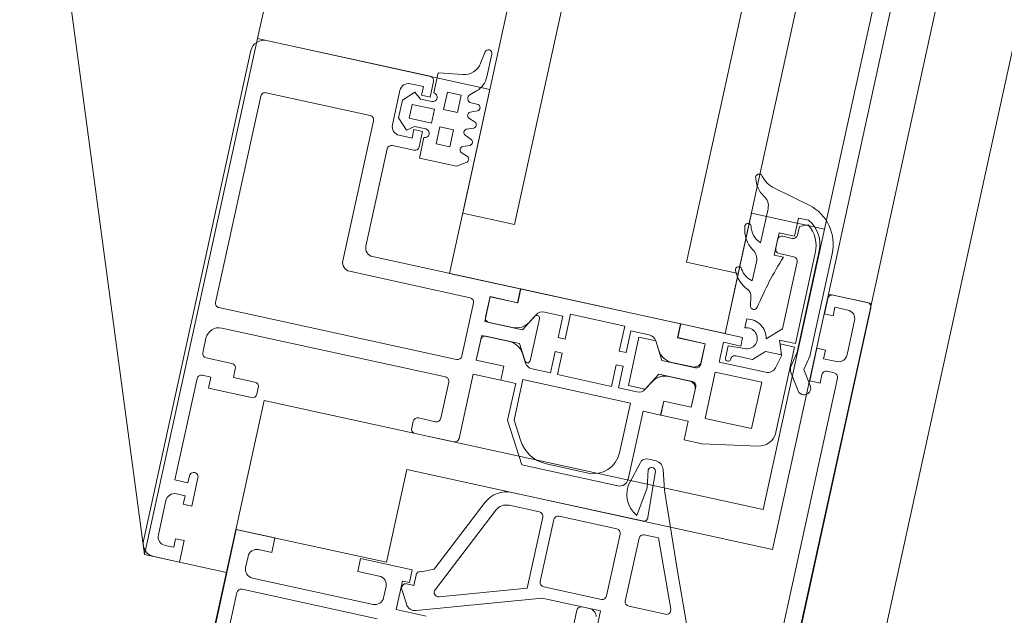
# Model space of a CAD drawing. Header units: metres. Extents: x 233012 to 233264, y 553571 to 554014.
# Tile 179 of 256: x 233199.6507 to 233199.7624, y 553815.1538 to 553815.2215. Entities that reach past the tile are written whole.
import ezdxf

# ---------------------------------------------------------------- set-up
doc = ezdxf.new("R2010")
doc.units = ezdxf.units.M
for name, color, linetype, lineweight in [('A-NL$1A_detailuitwerking', 252, 'Continuous', 5), ('A-NL30_stijlen_dorpels-pui', 252, 'Continuous', 5), ('A-NL30_wandopeningen', 252, 'Continuous', 5)]:
    doc.layers.add(name, color=color, linetype=linetype, lineweight=lineweight)

# ---------------------------------------------------------------- blocks, each defined once
blk = doc.blocks.new('NLRS_31_WI_CWP_aluminium raam_gen_mie - AWS 65 BS kiep-2839039-01_Situatie')
at = {"layer": 'A-NL$1A_detailuitwerking'}
for p, q in [((-0.1934996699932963, 0.05945019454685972), (-0.2504996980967, 0.05945019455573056)), ((-0.2519996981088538, 0.05795019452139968), (-0.2519996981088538, 0.0549501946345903)), ((-0.2494996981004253, 0.05795019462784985), (-0.2454996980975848, 0.05795019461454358)), ((-0.242999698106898, 0.05595019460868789), (-0.242999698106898, 0.05745019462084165)), ((-0.242999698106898, 0.05745019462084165), (-0.2311996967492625, 0.05745019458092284)), ((-0.2281997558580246, 0.05745013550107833), (-0.2264996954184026, 0.05745013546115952)), ((-0.2222996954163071, 0.0572501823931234), (-0.1982996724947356, 0.05725018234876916)), ((-0.1919996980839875, 0.03895020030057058), (-0.1919996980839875, 0.05795022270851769)), ((-0.2504996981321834, 0.0559501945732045), (-0.2504996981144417, 0.05695019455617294)), ((-0.249499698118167, 0.05595019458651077), (-0.2504996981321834, 0.0559501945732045)), ((-0.2494996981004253, 0.05495019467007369), (-0.249499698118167, 0.05595019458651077)), ((-0.2444996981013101, 0.05595019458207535), (-0.2454996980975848, 0.05595019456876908)), ((-0.2454996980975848, 0.05595019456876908), (-0.2454996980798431, 0.05495019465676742)), ((-0.2444996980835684, 0.05695019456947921), (-0.2444996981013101, 0.05595019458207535)), ((-0.2421996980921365, 0.05595019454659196), (-0.242999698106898, 0.05595019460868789)), ((-0.2306996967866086, 0.05595019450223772), (-0.2319996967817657, 0.05595019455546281)), ((-0.2319996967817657, 0.05595019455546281), (-0.231999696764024, 0.05095019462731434)), ((-0.2306996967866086, 0.05695019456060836), (-0.2306996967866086, 0.05595019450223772)), ((-0.2286996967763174, 0.05395019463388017), (-0.2286996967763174, 0.05695019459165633)), ((-0.2249996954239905, 0.05595013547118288), (-0.2249996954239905, 0.02995023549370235)), ((-0.2227996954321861, 0.02915019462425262), (-0.2227996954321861, 0.05675018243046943)), ((-0.1977996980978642, 0.05675020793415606), (-0.1977996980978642, 0.0446502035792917)), ((-0.2519996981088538, 0.0549501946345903), (-0.2494996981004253, 0.05495019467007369)), ((-0.2454996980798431, 0.05495019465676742), (-0.2421996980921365, 0.05495019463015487)), ((-0.2301996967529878, 0.05095019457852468), (-0.2301996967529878, 0.05345019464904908)), ((-0.2301996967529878, 0.05345019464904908), (-0.2291996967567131, 0.05345019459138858)), ((-0.2314996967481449, 0.05045019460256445), (-0.2306996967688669, 0.05045019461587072)), ((-0.2469998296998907, 0.04945028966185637), (-0.2734999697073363, 0.04945028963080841)), ((-0.2469998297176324, 0.04495028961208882), (-0.2469998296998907, 0.04945028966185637)), ((-0.2694998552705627, 0.04785028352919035), (-0.25399981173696, 0.04785028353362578)), ((-0.2534998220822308, 0.04735029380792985), (-0.2534998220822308, 0.03165031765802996)), ((-0.2509997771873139, 0.04748437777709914), (-0.2496998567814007, 0.04748437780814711)), ((-0.2519998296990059, 0.03245034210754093), (-0.2519998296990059, 0.04648432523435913)), ((-0.2486998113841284, 0.04648433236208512), (-0.2486998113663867, 0.04495028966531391)), ((-0.2486998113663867, 0.04495028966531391), (-0.2469998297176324, 0.04495028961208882)), ((-0.1982997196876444, 0.04415018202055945), (-0.2145996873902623, 0.04415018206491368)), ((-0.2155996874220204, 0.04315018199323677), (-0.2155996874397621, 0.02915019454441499)), ((-0.2123996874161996, 0.04195019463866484), (-0.2010994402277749, 0.04195019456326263)), ((-0.200599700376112, 0.04145045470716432), (-0.2005997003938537, 0.03894993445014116)), ((-0.1973763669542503, 0.04145033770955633), (-0.1985641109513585, 0.04026259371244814)), ((-0.1982996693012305, 0.04195019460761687), (-0.1942997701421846, 0.04195019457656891)), ((-0.195323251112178, 0.04145033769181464), (-0.1973763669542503, 0.04145033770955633)), ((-0.1941354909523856, 0.04026257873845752), (-0.195323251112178, 0.04145033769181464)), ((-0.2133996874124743, 0.02375019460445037), (-0.2133996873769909, 0.04095019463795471)), ((-0.1992997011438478, 0.03945019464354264), (-0.1992997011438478, 0.0409501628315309)), ((-0.1985641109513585, 0.04026259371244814), (-0.1979498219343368, 0.03945033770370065)), ((-0.1971498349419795, 0.03765036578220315), (-0.1971498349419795, 0.04025034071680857)), ((-0.1971498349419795, 0.04025034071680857), (-0.1955497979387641, 0.04025034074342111)), ((-0.1955497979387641, 0.04025034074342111), (-0.1955497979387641, 0.03765036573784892)), ((-0.1947498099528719, 0.03945033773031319), (-0.1941354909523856, 0.04026257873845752)), ((-0.1932997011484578, 0.04095012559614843), (-0.1932997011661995, 0.03945019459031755)), ((-0.1982997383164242, 0.03945019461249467), (-0.1992997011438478, 0.03945019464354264)), ((-0.1982997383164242, 0.03845019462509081), (-0.1982997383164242, 0.03945019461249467)), ((-0.1979498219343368, 0.03945033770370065), (-0.1979498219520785, 0.0381508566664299)), ((-0.1947498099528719, 0.03815086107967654), (-0.1947498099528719, 0.03945033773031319)), ((-0.1932997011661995, 0.03945019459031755), (-0.1942997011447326, 0.03945019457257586)), ((-0.1942997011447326, 0.03945019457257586), (-0.1942997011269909, 0.03845019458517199)), ((-0.1989498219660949, 0.03815036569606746), (-0.201349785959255, 0.03815036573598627)), ((-0.201349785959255, 0.03815036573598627), (-0.201349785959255, 0.03385037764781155)), ((-0.2000999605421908, 0.03845019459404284), (-0.1982997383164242, 0.03845019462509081)), ((-0.1942997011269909, 0.03845019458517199), (-0.1924997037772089, 0.03845019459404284)), ((-0.19140688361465, 0.03815036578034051), (-0.1937498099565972, 0.03815036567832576)), ((-0.1910010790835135, 0.0353523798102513), (-0.19140688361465, 0.03815036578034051)), ((-0.1955497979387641, 0.03765036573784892), (-0.1971498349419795, 0.03765036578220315)), ((-0.199357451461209, 0.03505035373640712), (-0.1993574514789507, 0.03665035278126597)), ((-0.1993574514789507, 0.03665035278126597), (-0.1973574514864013, 0.03665035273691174)), ((-0.1973574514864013, 0.03665035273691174), (-0.1973574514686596, 0.03505035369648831)), ((-0.1953497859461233, 0.03505035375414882), (-0.1953497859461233, 0.03665035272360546)), ((-0.1953497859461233, 0.03665035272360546), (-0.1933497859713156, 0.03665035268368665)), ((-0.1933497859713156, 0.03665035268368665), (-0.1933497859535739, 0.03505035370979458)), ((-0.2471998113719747, 0.03495028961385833), (-0.2486998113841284, 0.03495028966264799)), ((-0.2486998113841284, 0.03495028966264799), (-0.2486998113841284, 0.03245033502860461)), ((-0.2471998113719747, 0.0289502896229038), (-0.2471998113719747, 0.03495028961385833)), ((-0.1973574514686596, 0.03505035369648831), (-0.199357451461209, 0.03505035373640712)), ((-0.1933497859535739, 0.03505035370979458), (-0.1953497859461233, 0.03505035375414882)), ((-0.201349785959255, 0.03385037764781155), (-0.2006963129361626, 0.03285080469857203)), ((-0.2000028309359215, 0.03285004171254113), (-0.1996963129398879, 0.03364995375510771)), ((-0.1990028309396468, 0.03365071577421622), (-0.1986963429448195, 0.03285080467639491)), ((-0.1980028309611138, 0.03285004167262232), (-0.1976963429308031, 0.03364995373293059)), ((-0.1970028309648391, 0.03365071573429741), (-0.1966963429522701, 0.03285080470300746)), ((-0.1960028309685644, 0.03285004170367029), (-0.1956963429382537, 0.03364995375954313)), ((-0.1950028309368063, 0.03365071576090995), (-0.1946963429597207, 0.03285080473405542)), ((-0.193949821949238, 0.03293069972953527), (-0.193949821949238, 0.03375070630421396)), ((-0.1930785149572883, 0.03408549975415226), (-0.1925013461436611, 0.03345947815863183)), ((-0.1879637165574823, 0.03344925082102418), (-0.1893313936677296, 0.03366355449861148)), ((-0.2306996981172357, 0.03245019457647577), (-0.2314996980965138, 0.0324501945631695)), ((-0.1906633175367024, 0.03265407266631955), (-0.1880256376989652, 0.03265407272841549)), ((-0.2496998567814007, 0.03145028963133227), (-0.2509997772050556, 0.03145028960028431)), ((-0.2319996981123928, 0.03195019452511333), (-0.2319996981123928, 0.02745019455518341)), ((-0.2301996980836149, 0.02995023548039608), (-0.2301996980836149, 0.03195019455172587)), ((-0.2519998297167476, 0.02627029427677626), (-0.2519998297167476, 0.02975029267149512)), ((-0.2519998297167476, 0.02975029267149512), (-0.2486998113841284, 0.02975029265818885)), ((-0.2496493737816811, 0.02963330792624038), (-0.2511450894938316, 0.0287697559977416)), ((-0.2488993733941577, 0.02840030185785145), (-0.2488993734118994, 0.02920029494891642)), ((-0.2486998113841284, 0.02975029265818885), (-0.2486998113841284, 0.02895028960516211)), ((-0.2254996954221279, 0.02945023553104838), (-0.2296996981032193, 0.02945023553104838)), ((-0.247699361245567, 0.02840030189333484), (-0.2488993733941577, 0.02840030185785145)), ((-0.2486998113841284, 0.02895028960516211), (-0.2471998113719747, 0.0289502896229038)), ((-0.2160996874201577, 0.0286501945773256), (-0.2222996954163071, 0.02865019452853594)), ((-0.2516360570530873, 0.0275244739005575), (-0.2471997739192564, 0.01387099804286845)), ((-0.2466220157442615, 0.02654114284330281), (-0.2471993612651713, 0.02790030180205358)), ((-0.2314996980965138, 0.02695019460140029), (-0.2239996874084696, 0.02695019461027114)), ((-0.2239996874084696, 0.02695019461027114), (-0.2239996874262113, 0.02375019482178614)), ((-0.2223996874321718, 0.02375019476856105), (-0.2223996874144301, 0.02695019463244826)), ((-0.2223996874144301, 0.02695019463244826), (-0.2199996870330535, 0.02695019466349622)), ((-0.2195192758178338, 0.02694000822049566), (-0.2223792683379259, 0.02694000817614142)), ((-0.2223792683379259, 0.02694000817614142), (-0.2223791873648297, 0.02373935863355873)), ((-0.2195192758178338, 0.02370928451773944), (-0.2195192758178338, 0.02694000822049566)), ((-0.2150201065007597, 0.02694000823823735), (-0.2178800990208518, 0.02694000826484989)), ((-0.2178800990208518, 0.02694000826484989), (-0.2178800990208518, 0.02370928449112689)), ((-0.2173996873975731, 0.02695019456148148), (-0.2149996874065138, 0.02695019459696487)), ((-0.2150201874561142, 0.0237393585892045), (-0.2150201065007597, 0.02694000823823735)), ((-0.2149996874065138, 0.02695019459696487), (-0.2149996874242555, 0.02375019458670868)), ((-0.2488676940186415, 0.02593268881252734), (-0.2385657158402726, 0.0211293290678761)), ((-0.2379318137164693, 0.02248841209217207), (-0.2466220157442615, 0.02654114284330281)), ((-0.2194996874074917, 0.02645019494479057), (-0.2194996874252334, 0.02255015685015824)), ((-0.2178996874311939, 0.02255015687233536), (-0.2178996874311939, 0.02645019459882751)), ((-0.2464465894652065, 0.01575981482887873), (-0.2495545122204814, 0.02532501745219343)), ((-0.2239996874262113, 0.02375019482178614), (-0.2223996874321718, 0.02375019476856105)), ((-0.2223791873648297, 0.02373935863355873), (-0.223999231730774, 0.02374050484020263)), ((-0.223999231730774, 0.02374050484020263), (-0.223999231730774, 0.02200011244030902)), ((-0.2134014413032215, 0.02374050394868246), (-0.2150201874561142, 0.0237393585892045)), ((-0.2149996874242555, 0.02375019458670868), (-0.2133996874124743, 0.02375019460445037)), ((-0.2134014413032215, 0.005159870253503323), (-0.2134014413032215, 0.02374050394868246)), ((-0.2194996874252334, 0.02255015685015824), (-0.2213012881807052, 0.02151000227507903)), ((-0.2160980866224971, 0.0215100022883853), (-0.2178996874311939, 0.02255015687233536)), ((-0.2282987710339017, 0.02200011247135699), (-0.232899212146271, 0.01934382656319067)), ((-0.2301993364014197, 0.02009442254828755), (-0.2281111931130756, 0.02130011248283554)), ((-0.223999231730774, 0.02200011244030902), (-0.2282987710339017, 0.02200011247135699)), ((-0.2281111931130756, 0.02130011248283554), (-0.2234190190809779, 0.02130011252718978)), ((-0.2234190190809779, 0.02130011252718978), (-0.2234190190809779, 0.00880011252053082)), ((-0.2215090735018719, 0.021405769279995), (-0.2205192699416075, 0.02197723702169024)), ((-0.2168801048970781, 0.02197723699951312), (-0.2158903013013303, 0.02140576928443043)), ((-0.2220090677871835, 0.0183998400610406), (-0.2220090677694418, 0.02053737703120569)), ((-0.221151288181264, 0.02095019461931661), (-0.2162480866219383, 0.02095019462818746)), ((-0.2153903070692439, 0.02053737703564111), (-0.2153903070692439, 0.0183998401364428)), ((-0.237699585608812, 0.01976984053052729), (-0.237699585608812, 0.01625981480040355)), ((-0.2361997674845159, 0.004584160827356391), (-0.2361997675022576, 0.01976954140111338)), ((-0.232899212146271, 0.01934382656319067), (-0.2328992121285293, 0.008200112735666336)), ((-0.2195120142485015, 0.01839984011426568), (-0.2220090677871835, 0.0183998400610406)), ((-0.2195120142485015, 0.01759984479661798), (-0.2195120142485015, 0.01839984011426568)), ((-0.2153903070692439, 0.0183998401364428), (-0.2178873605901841, 0.01839984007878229)), ((-0.2178873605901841, 0.01839984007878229), (-0.2178873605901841, 0.01759984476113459)), ((-0.2220090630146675, 0.01130017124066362), (-0.2220090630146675, 0.01759984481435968)), ((-0.2220090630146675, 0.01759984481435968), (-0.2195120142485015, 0.01759984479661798)), ((-0.2178873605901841, 0.01759984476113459), (-0.2149996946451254, 0.0175998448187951)), ((-0.2149996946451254, 0.0175998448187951), (-0.2149996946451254, 0.01130017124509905)), ((-0.2381995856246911, 0.0157598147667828), (-0.2464465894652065, 0.01575981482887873)), ((-0.2321992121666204, 0.01180011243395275), (-0.2321992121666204, 0.01663039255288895)), ((-0.2471997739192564, 0.01387099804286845), (-0.2471997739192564, 0.007060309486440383)), ((-0.2458993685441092, 0.007260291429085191), (-0.2458993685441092, 0.01395980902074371)), ((-0.2453993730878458, 0.01445980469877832), (-0.2381995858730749, 0.01445980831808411)), ((-0.237699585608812, 0.0139598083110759), (-0.237699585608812, 0.007260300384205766)), ((-0.2194992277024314, 0.01130017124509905), (-0.2220090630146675, 0.01130017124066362)), ((-0.2194992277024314, 0.01050018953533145), (-0.2194992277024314, 0.01130017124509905)), ((-0.2149996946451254, 0.01130017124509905), (-0.2179001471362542, 0.0113001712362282)), ((-0.2179001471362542, 0.0113001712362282), (-0.2179001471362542, 0.0105001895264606)), ((-0.2220090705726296, 0.008360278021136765), (-0.2220090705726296, 0.01050018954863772)), ((-0.2220090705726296, 0.01050018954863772), (-0.2194992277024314, 0.01050018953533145)), ((-0.2179001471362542, 0.0105001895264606), (-0.215390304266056, 0.01050018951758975)), ((-0.215390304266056, 0.01050018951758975), (-0.2153903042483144, 0.008360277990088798)), ((-0.2476998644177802, 0.009700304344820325), (-0.251999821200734, 0.009700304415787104)), ((-0.2471998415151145, 0.008369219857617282), (-0.2471998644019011, 0.009200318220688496)), ((-0.2158996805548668, 0.009450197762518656), (-0.2214996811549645, 0.009450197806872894)), ((-0.2214996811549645, 0.009450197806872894), (-0.2214996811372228, 0.00748890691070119)), ((-0.2158996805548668, 0.007504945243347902), (-0.2158996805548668, 0.009450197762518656)), ((-0.2234190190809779, 0.00880011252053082), (-0.2291992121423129, 0.008800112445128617)), ((-0.2471997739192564, 0.007060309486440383), (-0.2489992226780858, 0.007060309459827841)), ((-0.2381995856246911, 0.006760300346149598), (-0.2453993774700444, 0.006760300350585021)), ((-0.2298257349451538, 0.006278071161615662), (-0.2320806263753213, 0.006911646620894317)), ((-0.2318992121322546, 0.007200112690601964), (-0.2239979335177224, 0.007200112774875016)), ((-0.2239979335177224, 0.007200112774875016), (-0.2239979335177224, 0.005159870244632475)), ((-0.2205192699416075, 0.00692278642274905), (-0.2215090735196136, 0.007494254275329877)), ((-0.2214996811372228, 0.00748890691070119), (-0.2194996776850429, 0.006350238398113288)), ((-0.2178997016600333, 0.006350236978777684), (-0.2158996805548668, 0.007504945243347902)), ((-0.2158903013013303, 0.007494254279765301), (-0.2168801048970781, 0.006922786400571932)), ((-0.2194996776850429, 0.006350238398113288), (-0.2194996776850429, 0.002450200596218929)), ((-0.2178997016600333, 0.002450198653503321), (-0.2178997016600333, 0.006350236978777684)), ((-0.2455015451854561, 0.004560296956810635), (-0.2381995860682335, 0.004560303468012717)), ((-0.2357128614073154, 0.00535649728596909), (-0.2324231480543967, 0.004894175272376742)), ((-0.2324231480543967, 0.004894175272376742), (-0.2303917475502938, 0.005215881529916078)), ((-0.229199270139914, 0.004538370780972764), (-0.229199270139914, 0.005585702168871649)), ((-0.2223996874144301, 0.005150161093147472), (-0.2239996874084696, 0.005150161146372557)), ((-0.2239996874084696, 0.005150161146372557), (-0.2239996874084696, 0.001950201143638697)), ((-0.2239979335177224, 0.005159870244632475), (-0.2223746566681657, 0.005159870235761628)), ((-0.2223996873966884, 0.001950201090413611), (-0.2223996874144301, 0.005150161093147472)), ((-0.2223746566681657, 0.005159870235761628), (-0.2223746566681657, 0.00196001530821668)), ((-0.2195192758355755, 0.002760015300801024), (-0.2195192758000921, 0.005190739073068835)), ((-0.2178800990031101, 0.005190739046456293), (-0.2178800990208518, 0.002760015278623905)), ((-0.2150247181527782, 0.001960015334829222), (-0.2150247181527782, 0.005159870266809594)), ((-0.2150247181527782, 0.005159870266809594), (-0.2134014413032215, 0.005159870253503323)), ((-0.213399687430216, 0.00515016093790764), (-0.2149996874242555, 0.005150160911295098)), ((-0.2149996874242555, 0.005150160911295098), (-0.2149996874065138, 0.001950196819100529)), ((-0.2133996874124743, -0.002050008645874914), (-0.213399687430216, 0.00515016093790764)), ((-0.246001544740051, -0.0002128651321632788), (-0.246001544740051, 0.004060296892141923)), ((-0.2376995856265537, 0.004060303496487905), (-0.237699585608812, 0.00242990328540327)), ((-0.2303435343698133, 0.004384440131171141), (-0.2356717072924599, 0.004084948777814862)), ((-0.2322461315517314, 0.002902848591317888), (-0.2299989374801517, 0.003543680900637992)), ((-0.237699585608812, 0.00242990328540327), (-0.2453126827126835, -0.0006758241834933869)), ((-0.2407034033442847, -0.0004155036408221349), (-0.2322461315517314, 0.002902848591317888)), ((-0.2239996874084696, 0.001950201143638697), (-0.2261996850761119, 0.001950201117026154)), ((-0.2261996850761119, 0.001950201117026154), (-0.2261996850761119, -0.000110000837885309)), ((-0.2199996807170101, 0.00195020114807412), (-0.2223996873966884, 0.001950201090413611)), ((-0.2223746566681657, 0.00196001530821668), (-0.2203192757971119, 0.001960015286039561)), ((-0.2149996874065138, 0.001950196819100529), (-0.2173997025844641, 0.001950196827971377)), ((-0.2170800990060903, 0.001960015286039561), (-0.2150247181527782, 0.001960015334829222)), ((-0.2232999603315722, -0.005249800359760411), (-0.2232999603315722, 0.0001502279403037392)), ((-0.2232999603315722, 0.0001502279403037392), (-0.2178999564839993, 0.0001502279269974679)), ((-0.2178999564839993, 0.0001502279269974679), (-0.217899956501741, -0.005249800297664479)), ((-0.2512119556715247, -0.004702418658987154), (-0.2407034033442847, -0.0004155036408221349)), ((-0.2261996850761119, -0.000110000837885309), (-0.2250911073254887, -0.006397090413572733)), ((-0.2166999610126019, -0.00546612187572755), (-0.2166999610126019, -4.977789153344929e-05)), ((-0.2166999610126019, -4.977789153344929e-05), (-0.21439968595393, -4.977788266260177e-05)), ((-0.2146996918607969, -0.000649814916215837), (-0.2160998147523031, -0.0006498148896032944)), ((-0.2145996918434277, -0.002522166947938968), (-0.2146996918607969, -0.000649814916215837)), ((-0.21439968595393, -4.977788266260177e-05), (-0.21439968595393, -0.002050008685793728)), ((-0.2155997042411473, -0.001754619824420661), (-0.215599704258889, -0.003691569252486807)), ((-0.21439968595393, -0.002050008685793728), (-0.2133996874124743, -0.002050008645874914)), ((-0.2112452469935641, -0.002076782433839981), (-0.2122854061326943, -0.002076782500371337)), ((-0.2086534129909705, -0.001975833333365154), (-0.2096917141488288, -0.002150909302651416)), ((-0.2046775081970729, -0.00174143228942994), (-0.2068686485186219, -0.001741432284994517)), ((-0.1984925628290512, -0.001741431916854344), (-0.202457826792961, -0.001741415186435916)), ((-0.1971122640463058, -0.006290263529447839), (-0.1960622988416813, -0.001947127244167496)), ((-0.215599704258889, -0.003691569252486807), (-0.2143996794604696, -0.004940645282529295)), ((-0.2034995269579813, -0.00463683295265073), (-0.2034995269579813, -0.003550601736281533)), ((-0.2034995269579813, -0.003550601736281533), (-0.2008995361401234, -0.003550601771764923)), ((-0.2031995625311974, -0.00405028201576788), (-0.2031996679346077, -0.00575054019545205)), ((-0.2016992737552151, -0.003550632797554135), (-0.2026997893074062, -0.003550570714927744)), ((-0.2011996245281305, -0.005150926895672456), (-0.2011995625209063, -0.004050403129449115)), ((-0.2008995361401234, -0.003550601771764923), (-0.2008995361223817, -0.005350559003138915)), ((-0.217899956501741, -0.005249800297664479), (-0.2232999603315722, -0.005249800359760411)), ((-0.2143996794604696, -0.004940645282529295), (-0.2143996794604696, -0.006780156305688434)), ((-0.2114822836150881, -0.006250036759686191), (-0.2129875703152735, -0.004683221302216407)), ((-0.2008995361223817, -0.005350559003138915), (-0.19879953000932, -0.005350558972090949)), ((-0.19879953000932, -0.005350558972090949), (-0.19879953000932, -0.006517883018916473)), ((-0.2144996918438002, -0.00682300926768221), (-0.2159587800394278, -0.006432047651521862)), ((-0.2131996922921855, -0.006349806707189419), (-0.2144996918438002, -0.00682300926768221)), ((-0.2143996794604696, -0.006780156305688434), (-0.2127996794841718, -0.006197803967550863)), ((-0.2131996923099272, -0.008049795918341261), (-0.2131996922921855, -0.006349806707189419)), ((-0.2127996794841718, -0.006197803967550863), (-0.2127996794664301, -0.008049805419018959)), ((-0.2036996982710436, -0.006250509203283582), (-0.2114822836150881, -0.006250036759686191)), ((-0.1996994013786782, -0.005650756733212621), (-0.2006999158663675, -0.005650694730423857)), ((-0.1992964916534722, -0.006579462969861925), (-0.1996994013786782, -0.005650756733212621)), ((-0.2231214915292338, -0.008049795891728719), (-0.2131996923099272, -0.008049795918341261)), ((-0.2161264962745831, -0.008263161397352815), (-0.2179903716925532, -0.009495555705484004)), ((-0.2136995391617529, -0.00845259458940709), (-0.2153788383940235, -0.008116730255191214)), ((-0.2019373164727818, -0.008452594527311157), (-0.2136995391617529, -0.00845259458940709)), ((-0.2127996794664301, -0.008049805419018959), (-0.2022753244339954, -0.008049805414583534)), ((-0.2171087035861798, -0.01070907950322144), (-0.2154710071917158, -0.009628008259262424)), ((-0.2154710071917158, -0.009628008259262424), (-0.213848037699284, -0.009952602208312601)), ((-0.213848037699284, -0.009952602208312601), (-0.201930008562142, -0.009952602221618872)), ((-0.2127998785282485, -0.01054977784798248), (-0.2165998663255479, -0.01054977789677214)), ((-0.2165998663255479, -0.01054977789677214), (-0.2165998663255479, -0.01174977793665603)), ((-0.2127998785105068, -0.01154977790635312), (-0.2127998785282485, -0.01054977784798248)), ((-0.2069998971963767, -0.01054977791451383), (-0.208799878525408, -0.01054977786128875)), ((-0.208799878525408, -0.01054977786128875), (-0.208799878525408, -0.01154977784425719)), ((-0.206499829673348, -0.01504971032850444), (-0.2064998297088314, -0.01104984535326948)), ((-0.2165998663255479, -0.01174977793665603), (-0.215599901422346, -0.01174977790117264)), ((-0.2150998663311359, -0.01224981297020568), (-0.2150998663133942, -0.01304976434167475)), ((-0.2137998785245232, -0.01304970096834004), (-0.2137998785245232, -0.01154977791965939)), ((-0.2137998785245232, -0.01154977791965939), (-0.2127998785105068, -0.01154977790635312)), ((-0.208799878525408, -0.01154977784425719), (-0.2077998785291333, -0.0115497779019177)), ((-0.2077998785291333, -0.0115497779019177), (-0.2077998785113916, -0.01304981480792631)), ((-0.2155998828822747, -0.01354978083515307), (-0.2468998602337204, -0.01354978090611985)), ((-0.2087998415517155, -0.01404977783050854), (-0.2127998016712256, -0.01404977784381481)), ((-0.2660998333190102, -0.01554977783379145), (-0.206999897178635, -0.0155497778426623))]:
    blk.add_line(p, q, dxfattribs=at)
for centre, radius, start, end in [((-0.2162005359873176, -0.03883511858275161), 0.03648065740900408, 69.62534823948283, 79.730020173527), ((-0.201930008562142, -0.004952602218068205), 0.005000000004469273, 270.0000000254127, 344.4825252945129)]:
    blk.add_arc(centre, radius, start, end, dxfattribs=at)
for centre, major_axis, ratio, start_param, end_param in [((-0.2504996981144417, 0.05795019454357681), (0.0008173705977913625, 0.001257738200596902), 0.999999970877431, 0.576286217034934, 2.147082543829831), ((-0.1934996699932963, 0.05795022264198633), (0.00109534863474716, 0.001024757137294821), 0.9999999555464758, 5.531071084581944, 7.101867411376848), ((-0.2494996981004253, 0.05695019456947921), (0.0001452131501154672, 0.0009894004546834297), 0.9999999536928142, 0.1457284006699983, 1.716524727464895), ((-0.2454996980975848, 0.05695019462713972), (-0.0008423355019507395, 0.0005389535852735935), 0.9999999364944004, 3.710786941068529, 5.281583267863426), ((-0.2311996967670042, 0.05695019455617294), (0.0001148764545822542, 0.0004866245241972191), 0.9999999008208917, 4.944212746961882, 6.515009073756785), ((-0.2281997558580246, 0.05695019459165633), (0.0004999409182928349, 0), 0.9999999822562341, 1.570796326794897, 3.141592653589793), ((-0.2264996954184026, 0.05595013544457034), (0.0006362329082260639, 0.001358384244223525), 0.9999999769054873, 5.150417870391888, 6.721214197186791), ((-0.2222996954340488, 0.05675018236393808), (-0.000240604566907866, 0.0004383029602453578), 0.9999998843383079, 5.781151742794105, 7.351948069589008), ((-0.1982996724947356, 0.0567502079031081), (0.000139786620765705, 0.0004800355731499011), 0.9999998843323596, 4.995753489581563, 6.566549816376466), ((-0.2421996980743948, 0.05545019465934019), (0.0001235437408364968, 0.0004844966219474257), 0.999999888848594, 3.391266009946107, 6.532858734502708), ((-0.2291996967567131, 0.05395019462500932), (4.124028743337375e-05, 0.000498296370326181), 0.9999998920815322, 3.224167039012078, 4.794963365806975), ((-0.2314996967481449, 0.05095019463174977), (8.009112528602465e-05, 0.0004935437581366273), 0.9999999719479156, 1.731671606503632, 3.302467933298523), ((-0.2306996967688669, 0.05095019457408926), (0.0004996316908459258, 1.918826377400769e-05), 0.9999998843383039, 4.674003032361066, 6.244799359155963), ((-0.25399981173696, 0.04735029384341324), (-0.0001913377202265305, 0.0004619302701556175), 0.9999998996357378, 4.319689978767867, 5.890486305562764), ((-0.2509997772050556, 0.04648432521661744), (6.102109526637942e-11, 0.001000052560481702), 0.9999999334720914, 4.327712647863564e-08, 1.570796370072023), ((-0.2496998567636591, 0.04648433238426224), (-0.0003582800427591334, 0.0009336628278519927), 0.9999999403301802, 4.345981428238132, 5.916777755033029), ((-0.214599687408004, 0.04315018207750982), (0.0007913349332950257, 0.000611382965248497), 0.9999998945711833, 0.9129893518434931, 2.48378567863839), ((-0.1982997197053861, 0.04465020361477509), (-0.0003941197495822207, 0.0003077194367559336), 0.999999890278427, 2.233705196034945, 3.804501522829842), ((-0.2123996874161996, 0.04095019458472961), (-0.0002566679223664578, 0.0009664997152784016), 0.9999998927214, 6.023612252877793, 7.594408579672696), ((-0.2010994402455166, 0.04145045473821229), (-0.0004782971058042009, 0.0001448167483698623), 0.9999999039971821, 3.435593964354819, 5.006390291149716), ((-0.1982996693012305, 0.04095016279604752), (-0.000850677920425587, 0.0005257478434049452), 0.9999999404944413, 5.265963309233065, 6.836759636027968), ((-0.1942997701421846, 0.04095012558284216), (-0.0009571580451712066, 0.0002898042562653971), 0.9999999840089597, 3.435594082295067, 5.006390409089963), ((-0.2000999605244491, 0.03894993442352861), (-0.000480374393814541, 0.0001377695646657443), 0.999999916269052, 0.2792996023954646, 1.850095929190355), ((-0.1984498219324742, 0.03815085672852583), (-0.000253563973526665, 0.000430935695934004), 0.9999999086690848, 1.039929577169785, 4.180540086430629), ((-0.1942498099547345, 0.03815086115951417), (-0.0002692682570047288, 0.0004213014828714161), 0.9999997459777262, 1.002097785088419, 4.142699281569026), ((-0.1924997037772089, 0.03895020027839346), (0.0004140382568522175, 0.0002803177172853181), 0.9999999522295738, 4.117243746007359, 5.688040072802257), ((-0.1890217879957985, 0.0356394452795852), (-0.001027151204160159, 0.001716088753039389), 0.9999999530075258, 1.175479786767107, 2.446817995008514), ((-0.1993493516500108, 0.03344984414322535), (-0.0003829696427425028, 0.0001173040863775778), 0.999999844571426, 3.964165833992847, 6.057265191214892), ((-0.1973493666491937, 0.03344982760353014), (7.262710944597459e-06, 0.0004004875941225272), 0.9999997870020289, 5.255883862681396, 7.348949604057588), ((-0.1953493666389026, 0.03344982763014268), (-1.649409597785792e-05, 0.0004002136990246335), 0.9999998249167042, 5.196561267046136, 7.289627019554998), ((-0.1934498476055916, 0.0337507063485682), (-0.0002120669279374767, 0.0004527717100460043), 0.999999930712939, 5.008058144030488, 7.415952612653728), ((-0.2509997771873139, 0.03245034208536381), (-0.000996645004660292, 8.248491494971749e-05), 0.9999999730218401, 0.08257437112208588, 1.653370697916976), ((-0.2496998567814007, 0.03245033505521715), (-0.0003827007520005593, 0.0009239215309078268), 0.9999999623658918, 2.748893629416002, 4.319689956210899), ((-0.2314996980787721, 0.03195019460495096), (0.0004706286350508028, 0.0001688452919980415), 0.9999998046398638, 1.226334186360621, 2.797130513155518), ((-0.230699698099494, 0.03195019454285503), (-0.0001148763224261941, 0.0004866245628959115), 0.9999999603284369, 4.48056550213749, 6.051361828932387), ((-0.2003493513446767, 0.03305093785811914), (-4.027600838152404e-05, 0.0003985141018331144), 0.9999999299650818, 1.99327118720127, 4.086266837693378), ((-0.1983493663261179, 0.03305095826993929), (3.430944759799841e-05, 0.0003990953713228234), 0.9999999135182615, 2.179777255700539, 4.272722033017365), ((-0.1963493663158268, 0.03305095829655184), (0.0001808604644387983, 0.0003574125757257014), 0.9999998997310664, 2.562477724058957, 4.655422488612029), ((-0.1943416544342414, 0.03306428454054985), (-0.0001994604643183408, 0.0003627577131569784), 0.99999983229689, 1.609872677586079, 3.881099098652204), ((-0.1906633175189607, 0.03515407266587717), (-0.002499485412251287, 5.072222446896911e-05), 0.9999999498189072, 0.7651080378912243, 1.591086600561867), ((-0.1880256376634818, 0.03305407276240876), (-0.0001406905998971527, 0.0003744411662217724), 0.9999998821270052, 2.782177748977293, 5.768342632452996), ((-0.2493993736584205, 0.02920029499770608), (-0.0003371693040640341, 0.0003692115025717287), 0.9999999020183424, 3.972320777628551, 6.066715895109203), ((-0.2296996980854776, 0.02995023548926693), (0.0004785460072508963, 0.0001448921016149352), 0.9999999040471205, 2.847591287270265, 4.418387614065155), ((-0.2254996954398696, 0.02995023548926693), (-0.0004967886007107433, 5.657828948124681e-05), 0.999999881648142, 1.68419581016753, 3.254992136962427), ((-0.2222996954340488, 0.02915019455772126), (-0.0002859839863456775, 0.0004101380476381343), 0.9999998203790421, 0.9618933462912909, 2.532689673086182), ((-0.2160996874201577, 0.02915019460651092), (-0.0002185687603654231, 0.0004496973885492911), 0.9999998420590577, 2.689179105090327, 4.259975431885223), ((-0.2506993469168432, 0.02787459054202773), (0, 0.00100000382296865), 0.9999999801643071, 0.4620017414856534, 1.928490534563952), ((-0.2476993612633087, 0.02790030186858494), (-0.0002552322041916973, 0.0004299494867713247), 0.9999998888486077, 4.176664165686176, 5.747460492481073), ((-0.2314996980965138, 0.02745019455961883), (0.0004996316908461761, 1.918826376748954e-05), 0.9999998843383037, 3.103206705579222, 4.674003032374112), ((-0.2199996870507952, 0.0264501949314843), (0.000275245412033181, 0.0004174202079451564), 0.9999999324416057, 5.295341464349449, 6.866137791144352), ((-0.2173996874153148, 0.02645019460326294), (0.0004915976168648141, 9.127869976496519e-05), 0.999999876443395, 1.387209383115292, 2.958005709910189), ((-0.2490789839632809, 0.02547952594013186), (0.0002938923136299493, 0.0004045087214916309), 0.9999999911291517, 0.1920278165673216, 2.513273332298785), ((-0.2215192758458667, 0.02370928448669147), (-0.0005176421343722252, 0.001931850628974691), 0.9999999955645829, 3.403393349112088, 4.450587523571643), ((-0.215880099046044, 0.0237092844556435), (-0.001414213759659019, 0.00141421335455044), 0.9999999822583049, 0.7853980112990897, 1.832592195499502), ((-0.2391997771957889, 0.01976953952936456), (-0.002653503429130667, 0.001399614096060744), 0.9999999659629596, 3.626965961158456, 4.761389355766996), ((-0.2210090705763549, 0.02053974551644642), (0.0003815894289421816, 0.0009243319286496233), 0.9999999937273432, 0.9151173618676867, 1.964680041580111), ((-0.2211512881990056, 0.0212501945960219), (-4.165796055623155e-05, 0.0002970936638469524), 0.9999997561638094, 0.3842886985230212, 3.002282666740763), ((-0.2162480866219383, 0.02125019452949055), (0.0002839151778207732, 9.691325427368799e-05), 0.999999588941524, 4.383444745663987, 7.001438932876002), ((-0.2163903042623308, 0.02053974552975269), (0.0003963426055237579, 0.0009181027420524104), 0.9999999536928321, 5.117550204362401, 6.167112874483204), ((-0.2391995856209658, 0.01976984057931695), (-0.001175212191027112, 0.0009321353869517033), 0.9999999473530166, 3.812151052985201, 4.946657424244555), ((-0.2281992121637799, 0.01663039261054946), (0.00358602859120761, 0.001772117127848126), 0.9999999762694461, 1.63545611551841, 2.6826178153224), ((-0.2381995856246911, 0.0162598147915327), (0.000191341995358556, 0.0004619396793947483), 0.999999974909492, 3.534292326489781, 5.105088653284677), ((-0.245399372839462, 0.01395980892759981), (-0.0003275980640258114, 0.0003777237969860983), 0.9999998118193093, 5.568736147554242, 7.139531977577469), ((-0.2381995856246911, 0.01395980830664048), (0.0003679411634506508, 0.0003385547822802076), 0.9999998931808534, 5.539357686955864, 7.11015460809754), ((-0.2291992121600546, 0.01180011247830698), (0.001148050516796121, 0.00277163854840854), 0.9999999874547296, 1.963495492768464, 3.534291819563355), ((-0.2476998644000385, 0.009200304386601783), (0.0003651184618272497, 0.0003415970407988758), 0.9999998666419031, 5.531085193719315, 7.101854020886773), ((-0.2481998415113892, 0.008369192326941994), (0.0008426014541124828, 0.0005385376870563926), 0.9999999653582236, 4.405031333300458, 5.714512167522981), ((-0.2318992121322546, 0.008200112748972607), (0.0001053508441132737, 0.0009944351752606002), 0.9999999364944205, 1.676343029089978, 3.247139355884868), ((-0.2210090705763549, 0.008360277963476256), (-0.00052522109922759, 0.000850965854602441), 0.9999999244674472, 1.017821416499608, 2.065015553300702), ((-0.2163903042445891, 0.008360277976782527), (0.0008816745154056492, 0.0004718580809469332), 0.9999999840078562, 4.744594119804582, 5.791788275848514), ((-0.2453993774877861, 0.007260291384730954), (-0.0004087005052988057, 0.0002880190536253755), 0.9999998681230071, 0.6138861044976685, 2.184682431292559), ((-0.2381995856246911, 0.007260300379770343), (6.109171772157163e-05, 0.0004962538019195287), 0.9999999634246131, 3.264082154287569, 4.834878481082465), ((-0.2330081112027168, 0.004058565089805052), (0.0002332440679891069, 0.00299096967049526), 0.9999999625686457, 6.046704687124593, 7.484391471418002), ((-0.2215192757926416, 0.005190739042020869), (0.0002443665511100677, 0.001985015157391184), 0.9999999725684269, 4.834878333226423, 5.882072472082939), ((-0.2158800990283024, 0.005190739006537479), (-0.001841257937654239, 0.0007808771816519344), 0.9999999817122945, 5.637099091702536, 6.684293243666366), ((-0.2299866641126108, 0.005502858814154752), (0.0002225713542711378, 0.000759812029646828), 0.9999999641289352, 5.102172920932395, 6.36345646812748), ((-0.2455015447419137, 0.004060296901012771), (6.935060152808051e-05, 0.000495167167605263), 0.9999999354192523, 0.1391507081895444, 1.709946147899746), ((-0.2381995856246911, 0.004060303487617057), (0.000474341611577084, 0.000158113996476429), 0.9999999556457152, 5.961434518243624, 7.532231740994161), ((-0.2356997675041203, 0.004584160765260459), (0.000493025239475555, 8.322336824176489e-05), 0.9999999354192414, 2.974367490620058, 4.601313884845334), ((-0.2304590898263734, 0.004794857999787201), (-0.0003630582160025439, 0.0002235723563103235), 0.9999997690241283, 2.397205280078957, 5.105741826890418), ((-0.2303783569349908, 0.004667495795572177), (-0.0005688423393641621, 0.001040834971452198), 0.9999999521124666, 2.96702253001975, 4.103139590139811), ((-0.2203192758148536, 0.002760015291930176), (-0.0001281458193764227, 0.0007896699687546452), 0.999999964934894, 2.980717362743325, 4.551513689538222), ((-0.2199996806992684, 0.002450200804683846), (-0.0001702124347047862, 0.0004701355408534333), 0.9999997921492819, 2.79422361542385, 4.365019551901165), ((-0.2173997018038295, 0.002450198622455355), (-0.000425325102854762, 0.0002628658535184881), 0.9999996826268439, 0.5535752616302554, 2.124369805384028), ((-0.217080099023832, 0.002760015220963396), (-0.0007234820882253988, 0.0003414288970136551), 0.9999998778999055, 0.4409359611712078, 2.011732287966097), ((-0.2048519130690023, -0.002685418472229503), (0.001645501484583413, 0.002884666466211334), 0.9999999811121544, 0.9105062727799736, 1.714399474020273), ((-0.2060016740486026, 4.465803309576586e-05), (-0.0003204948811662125, 0.000162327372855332), 0.9999998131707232, 2.540215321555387, 5.519797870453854), ((-0.2007931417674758, -0.00269996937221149), (0.0001466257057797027, 0.003093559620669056), 0.9999999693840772, 0.1408597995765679, 1.053875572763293), ((-0.2009629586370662, 4.467320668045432e-05), (9.981913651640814e-05, 0.0003451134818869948), 0.9999998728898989, 3.923737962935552, 6.903320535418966), ((-0.1947365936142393, -0.002378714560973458), (-0.001046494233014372, 0.002620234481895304), 0.9999999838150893, 6.156066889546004, 6.956660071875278), ((-0.1952492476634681, 1.073644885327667e-05), (0.0002595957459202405, 0.0002951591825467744), 0.9999999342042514, 4.5314290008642, 7.51842167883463), ((-0.2455015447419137, -0.0002128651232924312), (-0.0004998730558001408, 1.126672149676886e-05), 0.9999998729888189, 0.02253537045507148, 1.980668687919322), ((-0.2160998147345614, -0.0009498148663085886), (-0.0002934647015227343, 6.227744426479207e-05), 0.9999998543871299, 4.921501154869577, 8.063480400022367), ((-0.2046911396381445, -0.002177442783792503), (-0.0010205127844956, 0.00197235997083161), 0.9999999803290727, 0.06060945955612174, 0.8957001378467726), ((-0.2046775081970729, -0.0002414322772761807), (0.0005431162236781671, 0.001398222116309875), 0.9999999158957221, 3.512088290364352, 4.518602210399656), ((-0.2003453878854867, -0.0024554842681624), (0.001328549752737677, 0.001790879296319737), 0.999999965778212, 0.8392390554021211, 1.883083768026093), ((-0.1984925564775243, -0.0002414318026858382), (4.026575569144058e-05, 0.001499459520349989), 0.9999999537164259, 3.168435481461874, 4.221894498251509), ((-0.1931463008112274, -0.002652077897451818), (-0.002380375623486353, 0.001825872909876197), 0.9999999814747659, 6.035171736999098, 6.700309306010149), ((-0.2160995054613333, -0.001749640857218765), (1.125428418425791e-05, 0.0004996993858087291), 0.9999998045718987, 4.724945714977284, 6.306090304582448), ((-0.2133996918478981, -0.002522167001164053), (0.001094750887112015, 0.0004914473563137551), 0.9999999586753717, 2.719643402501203, 6.241487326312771), ((-0.2133996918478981, -0.002522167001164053), (0.001668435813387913, 0.001433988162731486), 0.9999999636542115, 4.190857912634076, 5.777069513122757), ((-0.2096252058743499, -0.002545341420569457), (-0.0002457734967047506, 0.0003155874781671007), 0.9999996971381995, 5.788563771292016, 8.5838648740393), ((-0.2088196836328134, -0.0009897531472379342), (-0.000141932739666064, 0.000989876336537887), 0.999999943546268, 3.166225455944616, 4.069404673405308), ((-0.2026998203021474, -0.004050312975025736), (9.80227380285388e-05, 0.00049003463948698), 0.9999998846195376, 0.1973645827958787, 1.768160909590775), ((-0.201699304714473, -0.004050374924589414), (-0.0004706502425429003, 0.0001680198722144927), 0.9999997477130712, 3.4844292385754, 5.055219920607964), ((-0.2156999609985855, -0.005466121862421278), (0.0009963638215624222, 8.520078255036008e-05), 0.999999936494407, 3.056288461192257, 4.365285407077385), ((-0.2006998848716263, -0.005150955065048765), (-0.0002234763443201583, 0.0004469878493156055), 0.9999999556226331, 1.10712379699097, 2.677914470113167), ((-0.2231214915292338, -0.006049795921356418), (-0.001712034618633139, 0.001033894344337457), 0.9999999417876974, 0.717812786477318, 2.11407707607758), ((-0.2036996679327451, -0.00575050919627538), (-0.0002165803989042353, 0.0004506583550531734), 0.9999999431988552, 2.693535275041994, 4.264330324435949), ((-0.2021995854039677, -0.004450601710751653), (-0.0007902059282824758, 0.003512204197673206), 0.9999999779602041, 2.899248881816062, 3.858353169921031), ((-0.201930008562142, -0.004952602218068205), (0.003473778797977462, 0.0004276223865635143), 0.9999999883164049, 4.587817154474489, 5.697043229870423), ((-0.2155749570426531, -0.009097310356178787), (-0.000873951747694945, 0.0004860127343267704), 0.9999999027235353, 5.022512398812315, 5.804118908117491), ((-0.2175495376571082, -0.0101023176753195), (-0.0004521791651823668, 0.0005983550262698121), 0.9999998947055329, 6.264357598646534, 9.405950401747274), ((-0.2069998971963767, -0.01104984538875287), (0.0001283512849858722, 0.0004833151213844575), 0.9999998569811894, 4.971962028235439, 6.542758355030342), ((-0.2155999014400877, -0.01224981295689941), (0.0004996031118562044, 2.078078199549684e-05), 0.999999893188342, 6.241614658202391, 7.812410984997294), ((-0.215599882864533, -0.01304976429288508), (-0.0003991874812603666, 0.0003011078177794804), 0.999999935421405, 2.217044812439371, 3.787841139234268), ((-0.2127998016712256, -0.01304970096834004), (0, 0.00100007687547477), 0.9999999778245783, 1.570796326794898, 3.141592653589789), ((-0.2087998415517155, -0.01304981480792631), (0.0009999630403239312, 0), 0.9999999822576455, 4.712388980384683, 6.283185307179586), ((-0.206999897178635, -0.01504971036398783), (0.0004472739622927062, 0.0002236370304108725), 0.9999999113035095, 4.248741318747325, 5.819537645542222)]:
    blk.add_ellipse(centre, major_axis=major_axis, ratio=ratio, start_param=start_param, end_param=end_param, dxfattribs=at)
at = {"layer": 'A-NL30_wandopeningen'}
for p, q in [((-0.252000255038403, 0.05900039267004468), (5.677342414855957e-10, 0.1507209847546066)), ((-0.1920001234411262, 0.05900039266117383), (-0.252000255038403, 0.05900039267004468)), ((-0.252000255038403, 0.05900039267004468), (-0.2520002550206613, 0.04950048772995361)), ((0.1920001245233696, 0.05900039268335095), (-0.1920001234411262, 0.05900039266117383)), ((-0.1920001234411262, 0.03200039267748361), (-0.1920001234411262, 0.05900039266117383)), ((-0.2469998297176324, 0.04950018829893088), (-0.2739999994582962, 0.04950018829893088)), ((-0.2520002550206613, 0.04950048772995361), (-0.232000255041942, 0.04950048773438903)), ((-0.2469998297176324, 0.03200039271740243), (-0.2469998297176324, 0.04950018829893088)), ((-0.232000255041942, 0.04950048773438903), (-0.232000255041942, -0.008499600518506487)), ((-0.2361997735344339, 0.03200039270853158), (-0.2469998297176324, 0.03200039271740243)), ((-0.2361997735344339, -0.01049987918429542), (-0.2361997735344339, 0.03200039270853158)), ((-0.2134001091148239, 3.926636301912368e-07), (-0.2134001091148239, 0.03200039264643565)), ((-0.2134001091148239, 0.03200039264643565), (-0.1920001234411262, 0.03200039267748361)), ((0.2064999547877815, 0.0320003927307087), (-0.2064001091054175, 0.03200039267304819)), ((-0.2064001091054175, 0.03200039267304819), (-0.2064001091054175, 0.02600039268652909)), ((-0.2064001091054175, 0.02600039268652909), (0.2064999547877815, 0.02600039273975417)), ((0.2064999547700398, 0.006000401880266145), (-0.2064001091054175, 0.00600040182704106)), ((-0.2064001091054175, 0.00600040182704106), (-0.2064001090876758, 4.019070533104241e-07)), ((-0.2134001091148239, 3.926636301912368e-07), (-0.2064001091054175, 3.926902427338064e-07)), ((-0.1994001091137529, 3.92716855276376e-07), (-0.2134001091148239, 3.926636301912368e-07)), ((-0.2064001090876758, 4.019070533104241e-07), (0.2064999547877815, 4.01964713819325e-07)), ((-0.1994001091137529, 3.92716855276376e-07), (-0.1994001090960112, -0.008499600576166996)), ((-0.1994001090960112, -0.008499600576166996), (-0.1994001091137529, 3.92716855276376e-07)), ((-0.232000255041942, -0.008499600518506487), (-0.1994001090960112, -0.008499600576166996)), ((-0.1994001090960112, -0.008499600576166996), (0.1994001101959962, -0.008499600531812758)), ((-0.2064998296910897, -0.01049987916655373), (-0.2361997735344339, -0.01049987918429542)), ((-0.2064998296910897, -0.01049987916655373), (0.2064998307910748, -0.01049987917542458)), ((-0.2064998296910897, -0.01549987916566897), (-0.2064998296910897, -0.01049987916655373)), ((-0.2670000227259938, -0.01549987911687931), (-0.2064998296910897, -0.01549987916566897)), ((-0.2064998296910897, -0.01549987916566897), (0.2064998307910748, -0.01549987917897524))]:
    blk.add_line(p, q, dxfattribs=at)
blk = doc.blocks.new('Rectangular Mullion - NLRS_31_CWM_vliesgevelprofiel bxh 50x200_gen_mie-2811612-01_Situatie')
at = {"layer": 'A-NL30_stijlen_dorpels-pui'}
blk.add_line((233203.5898045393, 553832.7042459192), (233203.7073770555, 553833.2415323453), dxfattribs=at)

msp = doc.modelspace()

# ---------------------------------------------------------------- block references
at = {"layer": 'A-NL30_stijlen_dorpels-pui'}
msp.add_blockref('Rectangular Mullion - NLRS_31_CWM_vliesgevelprofiel bxh 50x200_gen_mie-2811612-01_Situatie', (-3.84782779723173, -17.5839193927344), dxfattribs=at)
at = {"layer": 'A-NL30_wandopeningen', "rotation": 77.656729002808}
msp.add_blockref('NLRS_31_WI_CWP_aluminium raam_gen_mie - AWS 65 BS kiep-2839039-01_Situatie', (233199.7763408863, 553815.3943139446), dxfattribs=at)

doc.saveas('drawing.dxf')
